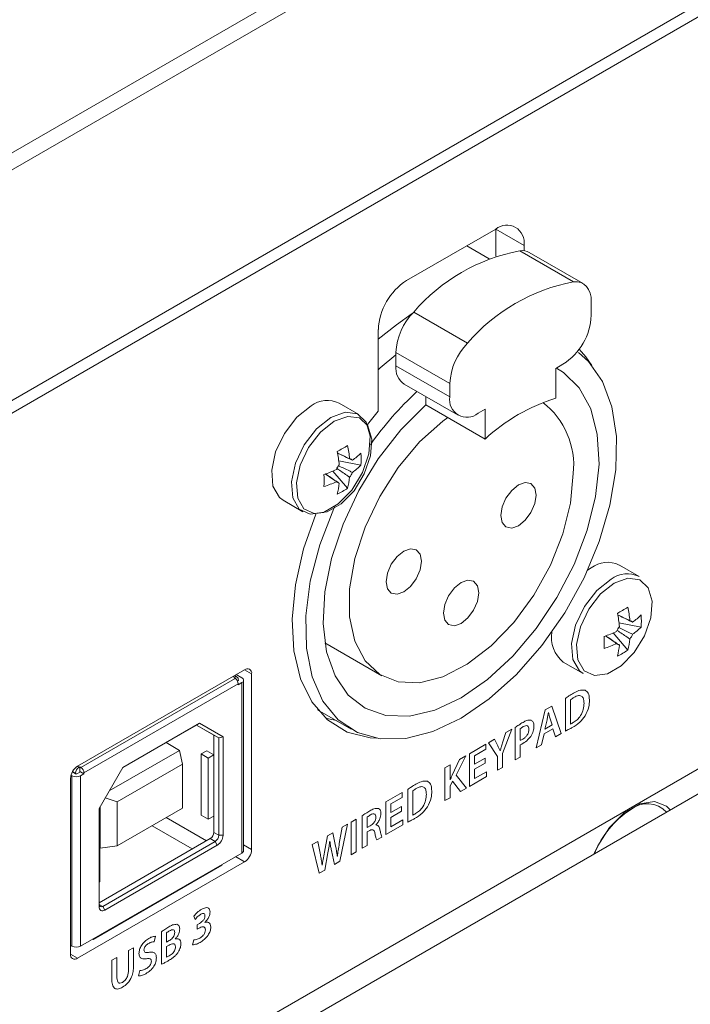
# Model space of a CAD drawing. Header units: millimetres. Extents: x 0 to 1118, y 0 to 864.
# Tile 24 of 248: x 291 to 300, y 128 to 140. Entities that reach past the tile are written whole.
import ezdxf

# ---------------------------------------------------------------- set-up
doc = ezdxf.new("R2010")
doc.units = ezdxf.units.MM

msp = doc.modelspace()

# ---------------------------------------------------------------- linework, layer by layer
at = {"color": 7, "linetype": 'Continuous', "lineweight": 15}
for p, q in [((276.291, 129.961), (325.029, 158.097)), ((325.029, 155.219), (276.291, 127.082)), ((324.979, 155.029), (276.291, 126.922)), ((276.835, 130.486), (299.22, 143.409)), ((297.163, 137.781), (296.05, 137.138)), ((297.163, 137.781), (297.517, 137.577)), ((297.163, 137.442), (297.163, 137.781)), ((297.08, 137.411), (296.801, 137.572)), ((297.464, 137.51), (298.136, 137.122)), ((297.517, 137.509), (297.517, 137.577)), ((298.253, 137.1), (297.581, 137.488)), ((298.357, 136.705), (298.357, 136.871)), ((296.138, 136.744), (296.81, 136.357)), ((295.696, 136.526), (295.696, 135.506)), ((295.917, 136.238), (296.589, 135.851)), ((295.917, 136.238), (295.917, 136.072)), ((296.589, 135.684), (295.917, 136.072)), ((297.915, 136.041), (298.003, 136.092)), ((297.915, 136.041), (297.915, 135.668)), ((296.021, 135.843), (296.692, 135.455)), ((296.589, 135.851), (296.589, 135.684)), ((296.288, 135.688), (296.288, 135.587)), ((295.453, 135.464), (295.206, 135.606)), ((295.696, 135.506), (295.561, 135.339)), ((296.288, 135.587), (297.031, 135.158)), ((296.942, 135.48), (297.031, 135.531)), ((297.031, 135.531), (297.031, 135.158)), ((295.478, 134.832), (295.202, 134.886)), ((295.313, 134.545), (295.128, 134.758)), ((294.506, 134.394), (294.753, 134.251)), ((298.357, 133.55), (298.31, 133.521)), ((298.953, 133.443), (298.707, 133.585)), ((283.998, 121.981), (303.778, 133.4)), ((304.049, 133.243), (283.948, 121.639)), ((298.979, 132.811), (298.702, 132.864)), ((298.813, 132.524), (298.629, 132.737)), ((295.03, 132.612), (295.74, 132.202)), ((298.007, 132.373), (298.254, 132.23)), ((294.026, 132.278), (291.94, 131.074)), ((293.893, 132.178), (293.902, 132.183)), ((293.933, 132.186), (293.9, 132.205)), ((293.921, 132.218), (293.99, 132.178)), ((294.114, 130.033), (294.114, 132.227)), ((293.906, 132.17), (291.979, 131.058)), ((293.946, 132.102), (292.019, 130.989)), ((293.906, 132.17), (293.893, 132.178)), ((293.946, 132.142), (293.937, 132.137)), ((293.946, 132.158), (293.946, 132.153)), ((293.946, 132.142), (293.946, 132.153)), ((293.99, 132.117), (293.946, 132.091)), ((293.946, 132.091), (293.946, 132.102)), ((293.99, 132.117), (293.99, 129.989)), ((294.012, 130.019), (294.012, 132.147)), ((297.865, 131.824), (297.782, 131.776)), ((297.979, 131.481), (297.865, 131.824)), ((298.033, 131.918), (298.033, 131.512)), ((298.096, 131.6), (298.096, 131.903)), ((294.937, 131.778), (295.355, 131.536)), ((297.782, 131.776), (297.669, 131.303)), ((297.821, 131.743), (297.822, 131.743)), ((293.462, 131.609), (292.503, 131.055)), ((293.425, 131.587), (292.503, 131.055)), ((293.462, 131.609), (293.425, 131.587)), ((293.703, 131.426), (293.425, 131.587)), ((293.641, 131.462), (293.425, 131.587)), ((293.756, 131.439), (293.462, 131.609)), ((295.035, 131.675), (295.173, 131.642)), ((297.777, 131.537), (297.804, 131.653)), ((297.867, 131.59), (297.777, 131.537)), ((297.84, 131.676), (297.867, 131.59)), ((293.703, 131.426), (293.641, 131.462)), ((293.641, 131.216), (293.641, 131.462)), ((297.247, 131.231), (297.364, 131.535)), ((297.291, 131.493), (297.249, 131.363)), ((297.364, 131.535), (297.291, 131.493)), ((297.407, 131.557), (297.407, 131.151)), ((297.47, 131.397), (297.47, 131.542)), ((297.736, 131.341), (297.766, 131.476)), ((297.766, 131.476), (297.878, 131.541)), ((297.878, 131.541), (297.91, 131.442)), ((297.91, 131.442), (297.979, 131.481)), ((293.044, 131.368), (293.212, 131.271)), ((293.756, 131.439), (293.703, 131.426)), ((293.703, 130.211), (293.703, 131.426)), ((293.756, 130.211), (293.756, 131.439)), ((297.038, 131.347), (296.835, 131.229)), ((297.038, 131.286), (297.038, 131.347)), ((297.146, 131.409), (297.073, 131.366)), ((297.073, 131.366), (297.184, 131.193)), ((297.188, 131.328), (297.146, 131.409)), ((297.47, 131.187), (297.47, 131.341)), ((297.669, 131.303), (297.736, 131.341)), ((293.212, 131.271), (292.335, 130.764)), ((293.212, 131.271), (293.248, 131.099)), ((293.482, 131.226), (293.553, 131.267)), ((293.482, 131.226), (293.57, 131.175)), ((293.482, 130.461), (293.482, 131.226)), ((293.641, 131.216), (293.553, 131.267)), ((293.641, 131.216), (293.57, 131.175)), ((293.641, 131.216), (293.641, 130.451)), ((296.669, 130.96), (296.791, 131.204)), ((296.791, 131.204), (296.711, 131.158)), ((296.835, 131.229), (296.835, 130.821)), ((296.897, 131.204), (297.038, 131.286)), ((296.897, 131.097), (296.897, 131.204)), ((297.219, 131.265), (297.218, 131.264)), ((297.247, 131.059), (297.247, 131.231)), ((293.248, 131.099), (292.435, 130.63)), ((293.248, 130.548), (293.248, 131.099)), ((293.57, 131.175), (293.57, 130.41)), ((296.592, 131.089), (296.529, 131.053)), ((296.592, 130.901), (296.592, 131.089)), ((296.711, 131.158), (296.619, 130.961)), ((297.03, 131.174), (296.897, 131.097)), ((296.897, 131.036), (297.03, 131.113)), ((297.03, 131.113), (297.03, 131.174)), ((297.184, 131.193), (297.184, 131.022)), ((297.407, 131.151), (297.47, 131.187)), ((291.869, 130.953), (291.857, 130.96)), ((291.869, 128.825), (291.869, 130.953)), ((291.913, 130.979), (291.874, 131.002)), ((291.913, 130.979), (291.913, 130.984)), ((291.975, 131.004), (291.931, 130.979)), ((291.957, 131.061), (291.966, 131.066)), ((291.966, 131.066), (291.979, 131.058)), ((291.966, 130.999), (291.966, 131.066)), ((291.975, 131.004), (292.019, 130.979)), ((292.019, 130.979), (291.975, 130.953)), ((291.975, 128.825), (291.975, 130.953)), ((292.019, 130.989), (292.019, 130.979)), ((292.503, 131.055), (292.209, 130.546)), ((296.529, 131.053), (296.529, 130.644)), ((296.799, 130.8), (296.669, 130.96)), ((296.897, 130.918), (296.897, 131.036)), ((297.046, 131.004), (296.897, 130.918)), ((297.046, 130.943), (297.046, 131.004)), ((297.184, 131.022), (297.247, 131.059)), ((291.851, 130.921), (291.851, 128.726)), ((296.593, 130.902), (296.592, 130.901)), ((296.592, 130.824), (296.623, 130.886)), ((296.623, 130.886), (296.723, 130.756)), ((296.835, 130.821), (297.046, 130.943)), ((295.995, 130.744), (295.792, 130.627)), ((295.995, 130.683), (295.995, 130.744)), ((296.063, 130.781), (296.063, 130.375)), ((296.126, 130.463), (296.126, 130.766)), ((296.592, 130.68), (296.592, 130.824)), ((296.723, 130.756), (296.799, 130.8)), ((292.435, 130.63), (292.286, 130.679)), ((292.435, 130.63), (292.435, 130.079)), ((295.792, 130.627), (295.792, 130.219)), ((295.854, 130.602), (295.995, 130.683)), ((295.854, 130.495), (295.854, 130.602)), ((296.529, 130.644), (296.592, 130.68)), ((292.209, 130.546), (292.209, 129.318)), ((292.222, 130.569), (292.222, 130.05)), ((292.435, 130.079), (293.248, 130.548)), ((293.57, 130.41), (293.482, 130.461)), ((295.987, 130.572), (295.854, 130.495)), ((295.854, 130.434), (295.987, 130.511)), ((295.987, 130.511), (295.987, 130.572)), ((292.218, 130.395), (292.209, 130.4)), ((292.218, 130.395), (292.209, 130.389)), ((292.218, 129.629), (292.218, 130.395)), ((293.57, 130.41), (293.641, 130.451)), ((293.641, 130.246), (293.641, 130.451)), ((295.216, 129.886), (295.311, 130.349)), ((295.311, 130.349), (295.246, 130.312)), ((295.418, 130.411), (295.355, 130.375)), ((295.355, 130.375), (295.355, 129.967)), ((295.418, 130.003), (295.418, 130.411)), ((295.496, 130.453), (295.496, 130.048)), ((295.558, 130.307), (295.558, 130.439)), ((295.666, 130.339), (295.666, 130.341)), ((295.792, 130.219), (296.003, 130.341)), ((295.854, 130.316), (295.854, 130.434)), ((296.003, 130.402), (295.854, 130.316)), ((296.003, 130.341), (296.003, 130.402)), ((293.703, 130.211), (293.641, 130.246)), ((295.127, 130.243), (295.06, 130.204)), ((295.162, 130.076), (295.127, 130.243)), ((295.246, 130.312), (295.209, 130.108)), ((295.596, 130.329), (295.558, 130.307)), ((295.558, 130.252), (295.59, 130.271)), ((295.558, 130.084), (295.558, 130.252)), ((292.209, 129.369), (293.597, 130.17)), ((292.253, 129.323), (293.659, 130.134)), ((293.659, 130.134), (293.597, 130.17)), ((293.685, 130.088), (293.659, 130.134)), ((293.756, 130.211), (293.703, 130.211)), ((294.939, 130.134), (294.87, 130.095)), ((294.87, 130.095), (294.956, 129.736)), ((294.972, 129.967), (294.939, 130.134)), ((295.06, 130.204), (295.022, 129.998)), ((295.09, 130.138), (295.091, 130.139)), ((295.676, 130.152), (295.741, 130.189)), ((293.99, 129.989), (291.975, 128.825)), ((292.218, 130.053), (292.222, 130.05)), ((292.222, 130.05), (292.435, 130.079)), ((292.28, 129.277), (293.685, 130.088)), ((295.026, 129.776), (295.067, 129.992)), ((295.111, 130.019), (295.147, 129.847)), ((295.355, 129.967), (295.418, 130.003)), ((295.496, 130.048), (295.558, 130.084)), ((291.94, 128.675), (294.026, 129.88)), ((293.743, 129.846), (293.743, 129.836)), ((295.147, 129.847), (295.216, 129.886)), ((295.185, 129.951), (295.184, 129.95)), ((293.743, 129.836), (292.134, 128.907)), ((294.956, 129.736), (295.026, 129.776)), ((294.996, 129.837), (294.995, 129.836)), ((292.209, 129.624), (292.218, 129.629)), ((292.28, 129.277), (292.253, 129.323)), ((293.392, 129.202), (293.407, 129.158)), ((293.464, 129.109), (293.435, 129.092)), ((293.528, 129.12), (293.528, 129.121)), ((292.988, 129.005), (292.988, 128.6)), ((293.05, 128.876), (293.05, 128.992)), ((293.435, 129.092), (293.435, 129.038)), ((293.435, 129.038), (293.465, 129.055)), ((292.134, 128.907), (292.125, 128.912)), ((292.134, 128.917), (292.134, 128.907)), ((292.896, 128.88), (292.911, 128.949)), ((293.083, 128.895), (293.05, 128.876)), ((293.159, 128.916), (293.159, 128.918)), ((293.39, 128.906), (293.375, 128.843)), ((291.851, 128.836), (291.869, 128.825)), ((292.638, 128.806), (292.575, 128.77)), ((292.575, 128.77), (292.575, 128.533)), ((292.638, 128.574), (292.638, 128.806)), ((293.05, 128.821), (293.082, 128.84)), ((293.05, 128.687), (293.05, 128.821)), ((292.429, 128.686), (292.367, 128.65)), ((292.367, 128.65), (292.367, 128.417)), ((292.429, 128.449), (292.429, 128.686)), ((292.715, 128.523), (292.701, 128.454))]:
    msp.add_line(p, q, dxfattribs=at)
at = {"color": 9, "linetype": 'Continuous', "lineweight": 15}
for p, q in [((293.882, 132.195), (293.902, 132.183)), ((294.114, 132.227), (294.026, 132.278)), ((291.913, 130.984), (291.876, 131.006)), ((291.957, 131.061), (291.937, 131.072)), ((293.548, 130.142), (293.046, 130.432)), ((292.869, 130.33), (293.372, 130.04)), ((294.114, 130.033), (294.012, 130.091)), ((294.026, 129.88), (293.913, 129.944)), ((292.253, 129.323), (292.209, 129.348)), ((291.94, 128.675), (291.851, 128.726))]:
    msp.add_line(p, q, dxfattribs=at)
at = {"color": 7, "linetype": 'Continuous', "lineweight": 15, "flags": 128}
for points in [[(298.136, 137.122), (298.183, 137.122), (298.226, 137.113), (298.264, 137.093), (298.296, 137.064), (298.322, 137.027), (298.341, 136.982), (298.353, 136.929), (298.357, 136.871)], [(295.696, 136.405), (295.922, 136.587), (296.121, 136.726)], [(298.198, 136.239), (298.32, 136.129), (298.497, 135.877), (298.615, 135.56), (298.67, 135.189), (298.662, 134.776), (298.59, 134.335), (298.456, 133.88), (298.266, 133.426), (298.024, 132.989), (297.74, 132.582), (297.423, 132.219), (297.082, 131.913), (296.73, 131.673), (296.378, 131.506), (296.038, 131.42), (295.72, 131.416), (295.436, 131.495), (295.195, 131.654), (295.004, 131.887), (294.871, 132.188), (294.799, 132.546), (294.79, 132.949), (294.846, 133.384), (294.964, 133.837), (295.14, 134.293), (295.151, 134.316)], [(298.364, 136.079), (298.289, 136.185), (298.204, 136.28)], [(295.917, 136.211), (295.721, 136.046), (295.696, 136.024)], [(297.921, 136.045), (298.009, 135.991), (298.206, 135.798), (298.349, 135.536), (298.432, 135.215), (298.453, 134.846), (298.41, 134.442), (298.306, 134.02), (298.143, 133.593), (297.928, 133.179), (297.67, 132.792), (297.376, 132.446), (297.059, 132.154), (296.73, 131.928), (296.401, 131.774), (296.084, 131.7), (295.791, 131.707), (295.532, 131.796), (295.318, 131.962), (295.155, 132.201), (295.05, 132.503), (295.008, 132.857), (295.028, 133.25), (295.112, 133.667), (295.255, 134.094), (295.452, 134.515), (295.696, 134.913), (295.978, 135.275), (296.288, 135.587), (296.288, 135.587)], [(294.856, 135.572), (294.678, 135.43), (294.523, 135.23), (294.413, 134.999), (294.364, 134.768), (294.38, 134.569), (294.461, 134.428), (294.506, 134.394)], [(295.103, 135.429), (294.925, 135.287), (294.77, 135.088), (294.66, 134.857), (294.61, 134.626), (294.627, 134.426), (294.708, 134.285), (294.843, 134.221), (295.012, 134.243), (295.194, 134.348), (295.364, 134.522), (295.498, 134.741), (295.579, 134.976), (295.596, 135.195), (295.546, 135.368), (295.437, 135.473), (295.282, 135.494), (295.103, 135.429)], [(295.144, 135.38), (294.973, 135.245), (294.825, 135.054), (294.72, 134.833), (294.673, 134.613), (294.689, 134.422), (294.766, 134.288), (294.895, 134.227), (295.057, 134.248), (295.231, 134.348), (295.393, 134.514), (295.521, 134.723), (295.598, 134.947), (295.614, 135.156), (295.567, 135.322), (295.462, 135.422), (295.314, 135.442), (295.144, 135.38)], [(298.131, 134.727), (298.098, 134.36), (298.002, 133.973), (297.846, 133.583), (297.637, 133.209), (297.387, 132.868), (297.105, 132.576), (296.806, 132.346), (296.504, 132.191), (296.212, 132.116), (295.944, 132.125), (295.713, 132.218), (295.53, 132.391), (295.403, 132.635), (295.338, 132.939), (295.338, 133.289), (295.403, 133.668), (295.53, 134.059), (295.713, 134.443), (295.944, 134.803), (296.212, 135.122), (296.504, 135.384), (296.563, 135.428)], [(297.667, 134.459), (297.65, 134.352), (297.602, 134.241), (297.531, 134.144), (297.446, 134.076), (297.362, 134.047), (297.29, 134.061), (297.242, 134.116), (297.225, 134.204), (297.242, 134.311), (297.29, 134.422), (297.362, 134.518), (297.446, 134.587), (297.531, 134.616), (297.602, 134.602), (297.65, 134.547), (297.667, 134.459)], [(294.915, 134.22), (294.763, 133.786), (294.66, 133.337), (294.619, 132.908), (294.64, 132.514), (294.723, 132.165), (294.865, 131.875), (295.063, 131.651), (295.309, 131.5), (295.596, 131.428), (295.676, 131.423)], [(296.235, 133.632), (296.219, 133.525), (296.171, 133.415), (296.099, 133.318), (296.014, 133.25), (295.93, 133.22), (295.858, 133.234), (295.81, 133.289), (295.793, 133.377), (295.81, 133.485), (295.858, 133.595), (295.93, 133.692), (296.014, 133.76), (296.099, 133.789), (296.171, 133.775), (296.219, 133.72), (296.235, 133.632)], [(298.644, 133.359), (298.473, 133.224), (298.325, 133.033), (298.221, 132.812), (298.173, 132.592), (298.189, 132.401), (298.267, 132.266), (298.395, 132.205), (298.557, 132.226), (298.731, 132.327), (298.893, 132.493), (299.021, 132.702), (299.099, 132.926), (299.115, 133.135), (299.067, 133.301), (298.962, 133.4), (298.815, 133.421), (298.644, 133.359)], [(296.951, 133.239), (296.934, 133.132), (296.887, 133.022), (296.815, 132.925), (296.73, 132.857), (296.646, 132.827), (296.574, 132.841), (296.526, 132.896), (296.509, 132.984), (296.526, 133.092), (296.574, 133.202), (296.646, 133.299), (296.73, 133.367), (296.815, 133.396), (296.887, 133.382), (296.934, 133.327), (296.951, 133.239)], [(298.604, 133.408), (298.425, 133.266), (298.27, 133.066), (298.16, 132.835), (298.111, 132.605), (298.127, 132.405), (298.209, 132.264), (298.254, 132.23)], [(299.343, 130.527), (299.296, 130.575), (299.147, 130.633), (298.964, 130.604), (298.769, 130.492), (298.586, 130.309), (298.437, 130.078), (298.39, 129.976)]]:
    msp.add_lwpolyline(points, dxfattribs=at)
at = {"color": 7, "linetype": 'Continuous', "lineweight": 15}
for centre, radius, start, end in [((297.301, 137.612), 0.218, 350.7861, 129.2034), ((297.893, 135.235), 2.315, 100.6886, 139.306), ((297.49, 137.323), 0.189, 60.9361, 97.8455), ((296.464, 136.491), 0.768, 122.6054, 177.3945), ((298.565, 134.847), 2.315, 100.6886, 139.306), ((296.696, 136.2), 0.78, 135.6802, 177.1413), ((297.589, 136.739), 0.768, 302.6056, 357.3944), ((297.368, 135.812), 0.78, 135.6802, 177.1413), ((296.159, 136.043), 0.244, 173.2985, 235.3894), ((299.098, 132.61), 4.289, 132.9017, 144.7263), ((295.059, 135.312), 0.329, 63.3912, 127.919), ((296.804, 135.649), 0.218, 170.786, 309.2031), ((298.583, 133.49), 2.279, 107.0574, 132.9372), ((297.143, 134.83), 0.994, 354.0695, 52.1793), ((293.964, 137.264), 2.568, 298.3123, 301.6824), ((293.832, 134.77), 1.513, 5.4303, 11.7882), ((293.701, 134.694), 1.513, 5.4303, 11.7882), ((295.328, 134.856), 0.0576, 39.8208, 80.1722), ((294.867, 135.594), 0.864, 305.7751, 315.0134), ((294.62, 134.908), 0.862, 354.9747, 5.0253), ((294.544, 136.154), 1.513, 288.2095, 294.5671), ((295.439, 134.664), 0.29, 143.1806, 156.8194), ((294.867, 135.443), 0.864, 305.7751, 315.0134), ((292.45, 134.641), 2.568, 358.3147, 1.6853), ((294.478, 134.769), 0.864, 344.9846, 354.2222), ((295.106, 134.856), 0.29, 323.1799, 336.8201), ((294.544, 136.002), 1.513, 288.2095, 294.5671), ((295.217, 134.664), 0.0576, 219.817, 260.1684), ((294.347, 134.694), 0.864, 344.9846, 354.2222), ((294.818, 135.251), 0.862, 294.97, 305.0247), ((298.559, 133.291), 0.329, 63.3902, 127.92), ((298.806, 133.148), 0.329, 63.3902, 127.92), ((297.464, 135.243), 2.568, 298.3123, 301.6824), ((297.332, 132.749), 1.513, 5.4303, 11.7882), ((297.202, 132.673), 1.513, 5.4303, 11.7882), ((298.368, 133.573), 0.864, 305.775, 315.0135), ((298.12, 132.886), 0.862, 354.9726, 5.0274), ((298.94, 132.642), 0.29, 143.1811, 156.8189), ((298.828, 132.835), 0.0576, 39.8214, 80.1679), ((298.368, 133.422), 0.864, 305.775, 315.0135), ((298.254, 132.682), 0.396, 170.344, 231.3235), ((298.044, 134.132), 1.513, 288.2094, 294.5671), ((295.949, 132.62), 2.569, 358.315, 1.685), ((298.606, 132.835), 0.29, 323.1814, 336.8198), ((298.044, 133.981), 1.513, 288.2094, 294.5671), ((298.717, 132.642), 0.0576, 219.8185, 260.167), ((297.848, 132.673), 0.864, 344.9846, 354.2222), ((297.978, 132.748), 0.864, 344.9846, 354.2222), ((298.318, 133.23), 0.862, 294.97, 305.0246), ((293.919, 132.162), 0.0273, 350.7875, 129.2047), ((294.06, 132.236), 0.0546, 350.7851, 129.2057), ((293.86, 132.098), 0.0864, 2.6002, 57.3965), ((293.944, 132.147), 0.00546, 290.8229, 69.1919), ((293.979, 132.147), 0.0327, 290.7793, 69.2183), ((292.043, 130.912), 0.192, 122.6055, 177.394), ((291.922, 131.056), 0.115, 242.6093, 297.3923), ((292.009, 130.98), 0.0961, 122.606, 177.394), ((291.922, 130.996), 0.0192, 242.6211, 297.374), ((291.933, 130.985), 0.0864, 2.6002, 57.3965), ((299.055, 130.275), 0.329, 42.9151, 129.3023), ((299.463, 129.567), 1.143, 122.6616, 158.7768), ((293.545, 130.251), 0.0961, 302.6049, 357.3941), ((293.607, 130.215), 0.0961, 302.6049, 357.3941), ((293.603, 130.218), 0.154, 302.6052, 357.3948), ((293.975, 130.023), 0.0377, 294.364, 354.309), ((293.922, 130.041), 0.192, 302.6055, 357.3945), ((292.236, 129.344), 0.0273, 170.7872, 309.2021), ((292.252, 129.311), 0.0437, 170.7876, 309.2016), ((291.922, 128.928), 0.115, 242.6093, 297.3923), ((291.905, 128.718), 0.0546, 170.788, 309.2012)]:
    msp.add_arc(centre, radius, start, end, dxfattribs=at)
for points, knots in [([(295.185, 134.986), (295.224, 134.967), (295.275, 134.943), (295.326, 134.919), (295.338, 134.913)], [0, 0, 0, 0, 0.770592, 1, 1, 1, 1]), ([(295.372, 134.893), (295.36, 134.899), (295.297, 134.93), (295.235, 134.96), (295.185, 134.984)], [0, 0, 0, 0, 0.203941, 1, 1, 1, 1]), ([(295.338, 134.682), (295.326, 134.69), (295.273, 134.726), (295.221, 134.762), (295.18, 134.79)], [0, 0, 0, 0, 0.221883, 1, 1, 1, 1]), ([(295.199, 134.826), (295.244, 134.804), (295.302, 134.776), (295.36, 134.748), (295.372, 134.742)], [0, 0, 0, 0, 0.779327, 1, 1, 1, 1]), ([(295.173, 134.627), (295.162, 134.634), (295.115, 134.666), (295.069, 134.698), (295.033, 134.723)], [0, 0, 0, 0, 0.229369, 1, 1, 1, 1]), ([(295.035, 134.724), (295.08, 134.693), (295.138, 134.654), (295.195, 134.615), (295.207, 134.607)], [0, 0, 0, 0, 0.79609, 1, 1, 1, 1]), ([(298.685, 132.965), (298.724, 132.946), (298.775, 132.922), (298.826, 132.897), (298.838, 132.892)], [0, 0, 0, 0, 0.770592, 1, 1, 1, 1]), ([(298.873, 132.872), (298.86, 132.878), (298.798, 132.908), (298.735, 132.939), (298.685, 132.963)], [0, 0, 0, 0, 0.203941, 1, 1, 1, 1]), ([(298.699, 132.805), (298.745, 132.783), (298.802, 132.755), (298.86, 132.727), (298.873, 132.721)], [0, 0, 0, 0, 0.779328, 1, 1, 1, 1]), ([(298.673, 132.605), (298.662, 132.613), (298.615, 132.645), (298.569, 132.677), (298.533, 132.702)], [0, 0, 0, 0, 0.229369, 1, 1, 1, 1]), ([(298.535, 132.702), (298.581, 132.671), (298.638, 132.632), (298.696, 132.593), (298.707, 132.586)], [0, 0, 0, 0, 0.79609, 1, 1, 1, 1]), ([(298.838, 132.661), (298.826, 132.669), (298.774, 132.705), (298.721, 132.741), (298.68, 132.768)], [0, 0, 0, 0, 0.221883, 1, 1, 1, 1]), ([(298.134, 131.985), (298.115, 131.974), (298.081, 131.954), (298.048, 131.929), (298.033, 131.918)], [0, 0, 0, 0, 0.560026, 1, 1, 1, 1]), ([(298.279, 132.023), (298.254, 132.024), (298.208, 132.026), (298.157, 131.997), (298.134, 131.985)], [0, 0, 0, 0, 0.557895, 1, 1, 1, 1]), ([(298.14, 131.933), (298.159, 131.942), (298.197, 131.961), (298.243, 131.95), (298.264, 131.909), (298.265, 131.876), (298.266, 131.859)], [0, 0, 0, 0, 0.280535, 0.55895, 0.779068, 1, 1, 1, 1]), ([(298.333, 131.9), (298.331, 131.932), (298.328, 131.989), (298.294, 132.013), (298.279, 132.023)], [0, 0, 0, 0, 0.5603565, 1, 1, 1, 1]), ([(298.096, 131.903), (298.104, 131.909), (298.119, 131.92), (298.133, 131.929), (298.14, 131.933)], [0, 0, 0, 0, 0.559767, 1, 1, 1, 1]), ([(298.266, 131.859), (298.265, 131.834), (298.262, 131.785), (298.229, 131.707), (298.18, 131.65), (298.148, 131.63), (298.132, 131.619)], [0, 0, 0, 0, 0.280841, 0.559178, 0.779172, 1, 1, 1, 1]), ([(298.279, 131.701), (298.297, 131.739), (298.33, 131.808), (298.332, 131.872), (298.333, 131.9)], [0, 0, 0, 0, 0.557972, 1, 1, 1, 1]), ([(297.804, 131.653), (297.807, 131.67), (297.813, 131.7), (297.818, 131.73), (297.821, 131.743)], [0, 0, 0, 0, 0.5599884, 1, 1, 1, 1]), ([(297.822, 131.743), (297.825, 131.731), (297.83, 131.708), (297.837, 131.686), (297.84, 131.676)], [0, 0, 0, 0, 0.5600227, 1, 1, 1, 1]), ([(298.118, 131.556), (298.151, 131.576), (298.208, 131.611), (298.257, 131.673), (298.279, 131.701)], [0, 0, 0, 0, 0.561097, 1, 1, 1, 1]), ([(297.504, 131.621), (297.486, 131.61), (297.453, 131.591), (297.421, 131.567), (297.407, 131.557)], [0, 0, 0, 0, 0.5601174, 1, 1, 1, 1]), ([(297.47, 131.542), (297.477, 131.547), (297.489, 131.556), (297.501, 131.564), (297.507, 131.567)], [0, 0, 0, 0, 0.559685, 1, 1, 1, 1]), ([(297.606, 131.648), (297.588, 131.648), (297.556, 131.65), (297.52, 131.63), (297.504, 131.621)], [0, 0, 0, 0, 0.55773, 1, 1, 1, 1]), ([(297.507, 131.567), (297.517, 131.572), (297.537, 131.582), (297.562, 131.58), (297.575, 131.561), (297.577, 131.544), (297.577, 131.535)], [0, 0, 0, 0, 0.28081, 0.559677, 0.779298, 1, 1, 1, 1]), ([(297.64, 131.574), (297.638, 131.593), (297.636, 131.627), (297.615, 131.641), (297.606, 131.648)], [0, 0, 0, 0, 0.560228, 1, 1, 1, 1]), ([(297.61, 131.461), (297.62, 131.483), (297.638, 131.522), (297.639, 131.558), (297.64, 131.574)], [0, 0, 0, 0, 0.557871, 1, 1, 1, 1]), ([(298.132, 131.619), (298.125, 131.615), (298.113, 131.608), (298.101, 131.603), (298.096, 131.6)], [0, 0, 0, 0, 0.560101, 1, 1, 1, 1]), ([(297.577, 131.535), (297.576, 131.521), (297.574, 131.495), (297.553, 131.455), (297.526, 131.428), (297.509, 131.417), (297.501, 131.412)], [0, 0, 0, 0, 0.280016, 0.558319, 0.778876, 1, 1, 1, 1]), ([(297.501, 131.356), (297.523, 131.371), (297.563, 131.396), (297.596, 131.441), (297.61, 131.461)], [0, 0, 0, 0, 0.56092, 1, 1, 1, 1]), ([(298.033, 131.512), (298.049, 131.52), (298.077, 131.533), (298.106, 131.549), (298.118, 131.556)], [0, 0, 0, 0, 0.559923, 1, 1, 1, 1]), ([(297.218, 131.264), (297.212, 131.276), (297.203, 131.298), (297.193, 131.319), (297.188, 131.328)], [0, 0, 0, 0, 0.559983, 1, 1, 1, 1]), ([(297.249, 131.363), (297.243, 131.345), (297.232, 131.312), (297.223, 131.279), (297.219, 131.265)], [0, 0, 0, 0, 0.560011, 1, 1, 1, 1]), ([(297.501, 131.412), (297.495, 131.408), (297.485, 131.402), (297.474, 131.399), (297.47, 131.397)], [0, 0, 0, 0, 0.560111, 1, 1, 1, 1]), ([(297.47, 131.341), (297.476, 131.343), (297.486, 131.348), (297.496, 131.354), (297.501, 131.356)], [0, 0, 0, 0, 0.559931, 1, 1, 1, 1]), ([(296.619, 130.961), (296.614, 130.95), (296.605, 130.93), (296.597, 130.91), (296.593, 130.902)], [0, 0, 0, 0, 0.5599877, 1, 1, 1, 1]), ([(296.165, 130.848), (296.146, 130.836), (296.112, 130.817), (296.078, 130.792), (296.063, 130.781)], [0, 0, 0, 0, 0.560026, 1, 1, 1, 1]), ([(296.309, 130.886), (296.284, 130.887), (296.239, 130.889), (296.187, 130.86), (296.165, 130.848)], [0, 0, 0, 0, 0.557899, 1, 1, 1, 1]), ([(296.364, 130.763), (296.362, 130.795), (296.358, 130.852), (296.324, 130.876), (296.309, 130.886)], [0, 0, 0, 0, 0.560358, 1, 1, 1, 1]), ([(296.126, 130.766), (296.134, 130.772), (296.149, 130.783), (296.164, 130.792), (296.17, 130.796)], [0, 0, 0, 0, 0.559767, 1, 1, 1, 1]), ([(296.296, 130.722), (296.295, 130.697), (296.293, 130.648), (296.26, 130.57), (296.211, 130.513), (296.178, 130.492), (296.162, 130.482)], [0, 0, 0, 0, 0.280841, 0.559177, 0.779171, 1, 1, 1, 1]), ([(296.17, 130.796), (296.189, 130.805), (296.228, 130.824), (296.273, 130.813), (296.294, 130.772), (296.296, 130.738), (296.296, 130.722)], [0, 0, 0, 0, 0.280532, 0.558949, 0.779068, 1, 1, 1, 1]), ([(296.309, 130.564), (296.327, 130.602), (296.36, 130.671), (296.363, 130.735), (296.364, 130.763)], [0, 0, 0, 0, 0.557971, 1, 1, 1, 1]), ([(295.591, 130.517), (295.573, 130.506), (295.541, 130.487), (295.51, 130.464), (295.496, 130.453)], [0, 0, 0, 0, 0.560033, 1, 1, 1, 1]), ([(295.558, 130.439), (295.566, 130.444), (295.579, 130.454), (295.592, 130.462), (295.598, 130.465)], [0, 0, 0, 0, 0.559626, 1, 1, 1, 1]), ([(295.698, 130.547), (295.68, 130.547), (295.646, 130.548), (295.608, 130.526), (295.591, 130.517)], [0, 0, 0, 0, 0.557322, 1, 1, 1, 1]), ([(295.598, 130.465), (295.607, 130.47), (295.626, 130.48), (295.651, 130.48), (295.664, 130.462), (295.665, 130.446), (295.666, 130.438)], [0, 0, 0, 0, 0.280928, 0.560109, 0.779441, 1, 1, 1, 1]), ([(295.666, 130.341), (295.675, 130.352), (295.695, 130.375), (295.722, 130.425), (295.726, 130.46), (295.728, 130.481)], [0, 0, 0, 0, 0.280767, 0.561598, 1, 1, 1, 1]), ([(295.728, 130.481), (295.727, 130.498), (295.725, 130.528), (295.706, 130.541), (295.698, 130.547)], [0, 0, 0, 0, 0.560316, 1, 1, 1, 1]), ([(296.162, 130.482), (296.155, 130.478), (296.143, 130.471), (296.131, 130.465), (296.126, 130.463)], [0, 0, 0, 0, 0.560101, 1, 1, 1, 1]), ([(296.149, 130.419), (296.181, 130.439), (296.239, 130.474), (296.288, 130.536), (296.309, 130.564)], [0, 0, 0, 0, 0.5610936, 1, 1, 1, 1]), ([(295.666, 130.438), (295.665, 130.426), (295.662, 130.402), (295.642, 130.367), (295.619, 130.343), (295.604, 130.333), (295.596, 130.329)], [0, 0, 0, 0, 0.279557, 0.558252, 0.778832, 1, 1, 1, 1]), ([(295.714, 130.288), (295.709, 130.303), (295.702, 130.324), (295.683, 130.339), (295.671, 130.339), (295.666, 130.339)], [0, 0, 0, 0, 0.55943, 0.779795, 1, 1, 1, 1]), ([(296.063, 130.375), (296.079, 130.382), (296.108, 130.396), (296.136, 130.412), (296.149, 130.419)], [0, 0, 0, 0, 0.559915, 1, 1, 1, 1]), ([(295.59, 130.271), (295.6, 130.275), (295.618, 130.284), (295.644, 130.274), (295.65, 130.25), (295.653, 130.235)], [0, 0, 0, 0, 0.280809, 0.558879, 1, 1, 1, 1]), ([(295.653, 130.235), (295.656, 130.219), (295.662, 130.189), (295.672, 130.163), (295.676, 130.152)], [0, 0, 0, 0, 0.560248, 1, 1, 1, 1]), ([(295.741, 130.189), (295.735, 130.207), (295.725, 130.239), (295.717, 130.273), (295.714, 130.288)], [0, 0, 0, 0, 0.559622, 1, 1, 1, 1]), ([(295.067, 129.992), (295.072, 130.02), (295.081, 130.069), (295.087, 130.117), (295.09, 130.138)], [0, 0, 0, 0, 0.559982, 1, 1, 1, 1]), ([(295.091, 130.139), (295.094, 130.116), (295.099, 130.075), (295.107, 130.036), (295.111, 130.019)], [0, 0, 0, 0, 0.559968, 1, 1, 1, 1]), ([(295.209, 130.108), (295.204, 130.079), (295.195, 130.026), (295.188, 129.974), (295.185, 129.951)], [0, 0, 0, 0, 0.560004, 1, 1, 1, 1]), ([(294.995, 129.836), (294.991, 129.861), (294.984, 129.905), (294.976, 129.948), (294.972, 129.967)], [0, 0, 0, 0, 0.559997, 1, 1, 1, 1]), ([(295.022, 129.998), (295.016, 129.968), (295.007, 129.914), (294.999, 129.86), (294.996, 129.837)], [0, 0, 0, 0, 0.560004, 1, 1, 1, 1]), ([(295.184, 129.95), (295.18, 129.974), (295.174, 130.017), (295.166, 130.058), (295.162, 130.076)], [0, 0, 0, 0, 0.559992, 1, 1, 1, 1]), ([(293.49, 129.287), (293.471, 129.275), (293.437, 129.253), (293.406, 129.218), (293.392, 129.202)], [0, 0, 0, 0, 0.560287, 1, 1, 1, 1]), ([(293.477, 129.224), (293.484, 129.228), (293.499, 129.235), (293.518, 129.235), (293.529, 129.224), (293.531, 129.211), (293.531, 129.205)], [0, 0, 0, 0, 0.2809801, 0.5598868, 0.7799728, 1, 1, 1, 1]), ([(293.594, 129.253), (293.593, 129.263), (293.591, 129.284), (293.576, 129.302), (293.544, 129.313), (293.512, 129.298), (293.49, 129.287)], [0, 0, 0, 0, 0.187034, 0.373922, 0.560973, 1, 1, 1, 1]), ([(293.528, 129.121), (293.538, 129.131), (293.558, 129.152), (293.58, 129.188), (293.592, 129.224), (293.593, 129.243), (293.594, 129.253)], [0, 0, 0, 0, 0.280301, 0.559487, 0.779692, 1, 1, 1, 1]), ([(293.407, 129.158), (293.419, 129.173), (293.441, 129.2), (293.466, 129.216), (293.477, 129.224)], [0, 0, 0, 0, 0.559867, 1, 1, 1, 1]), ([(293.531, 129.205), (293.53, 129.194), (293.527, 129.172), (293.499, 129.134), (293.477, 129.118), (293.464, 129.109)], [0, 0, 0, 0, 0.279414, 0.558877, 1, 1, 1, 1]), ([(293.603, 129.065), (293.602, 129.078), (293.6, 129.103), (293.579, 129.122), (293.555, 129.128), (293.537, 129.123), (293.528, 129.12)], [0, 0, 0, 0, 0.279933, 0.559144, 0.779515, 1, 1, 1, 1]), ([(293.08, 129.067), (293.063, 129.057), (293.032, 129.038), (293.001, 129.015), (292.988, 129.005)], [0, 0, 0, 0, 0.560089, 1, 1, 1, 1]), ([(293.05, 128.992), (293.057, 128.997), (293.069, 129.006), (293.081, 129.013), (293.087, 129.016)], [0, 0, 0, 0, 0.559694, 1, 1, 1, 1]), ([(293.18, 129.099), (293.162, 129.098), (293.13, 129.096), (293.096, 129.076), (293.08, 129.067)], [0, 0, 0, 0, 0.557718, 1, 1, 1, 1]), ([(293.153, 128.996), (293.152, 128.989), (293.151, 128.974), (293.141, 128.95), (293.119, 128.919), (293.098, 128.905), (293.083, 128.895)], [0, 0, 0, 0, 0.187, 0.373781, 0.560809, 1, 1, 1, 1]), ([(293.087, 129.016), (293.096, 129.02), (293.113, 129.03), (293.137, 129.032), (293.151, 129.019), (293.152, 129.004), (293.153, 128.996)], [0, 0, 0, 0, 0.281154, 0.560873, 0.779838, 1, 1, 1, 1]), ([(293.159, 128.918), (293.168, 128.927), (293.185, 128.947), (293.209, 128.991), (293.213, 129.022), (293.215, 129.041)], [0, 0, 0, 0, 0.281248, 0.562044, 1, 1, 1, 1]), ([(293.215, 129.041), (293.213, 129.057), (293.21, 129.087), (293.189, 129.095), (293.18, 129.099)], [0, 0, 0, 0, 0.559543, 1, 1, 1, 1]), ([(293.465, 129.055), (293.474, 129.059), (293.493, 129.069), (293.518, 129.069), (293.534, 129.054), (293.535, 129.038), (293.536, 129.029)], [0, 0, 0, 0, 0.28053, 0.560738, 0.779936, 1, 1, 1, 1]), ([(293.536, 129.029), (293.535, 129.018), (293.532, 128.995), (293.506, 128.952), (293.482, 128.936), (293.468, 128.927)], [0, 0, 0, 0, 0.279345, 0.559295, 1, 1, 1, 1]), ([(293.471, 128.873), (293.488, 128.884), (293.523, 128.907), (293.568, 128.956), (293.598, 129.015), (293.602, 129.048), (293.603, 129.065)], [0, 0, 0, 0, 0.281112, 0.560776, 0.780393, 1, 1, 1, 1]), ([(292.828, 128.922), (292.812, 128.911), (292.778, 128.889), (292.737, 128.838), (292.711, 128.782), (292.708, 128.75), (292.706, 128.734)], [0, 0, 0, 0, 0.280833, 0.560177, 0.779991, 1, 1, 1, 1]), ([(292.769, 128.778), (292.769, 128.784), (292.771, 128.796), (292.78, 128.816), (292.798, 128.841), (292.815, 128.852), (292.827, 128.86)], [0, 0, 0, 0, 0.186659, 0.373802, 0.560639, 1, 1, 1, 1]), ([(292.827, 128.86), (292.841, 128.867), (292.865, 128.879), (292.886, 128.88), (292.896, 128.88)], [0, 0, 0, 0, 0.559941, 1, 1, 1, 1]), ([(292.911, 128.949), (292.896, 128.947), (292.869, 128.944), (292.841, 128.929), (292.828, 128.922)], [0, 0, 0, 0, 0.5592608, 1, 1, 1, 1]), ([(293.23, 128.856), (293.229, 128.868), (293.227, 128.893), (293.203, 128.921), (293.176, 128.918), (293.159, 128.916)], [0, 0, 0, 0, 0.281122, 0.561289, 1, 1, 1, 1]), ([(293.375, 128.843), (293.392, 128.845), (293.423, 128.848), (293.456, 128.865), (293.471, 128.873)], [0, 0, 0, 0, 0.559092, 1, 1, 1, 1]), ([(293.468, 128.927), (293.452, 128.919), (293.425, 128.907), (293.401, 128.906), (293.39, 128.906)], [0, 0, 0, 0, 0.559685, 1, 1, 1, 1]), ([(292.836, 128.749), (292.82, 128.747), (292.797, 128.744), (292.772, 128.755), (292.77, 128.77), (292.769, 128.778)], [0, 0, 0, 0, 0.561943, 0.781381, 1, 1, 1, 1]), ([(292.924, 128.679), (292.923, 128.695), (292.92, 128.725), (292.888, 128.753), (292.856, 128.751), (292.836, 128.749)], [0, 0, 0, 0, 0.279922, 0.559359, 1, 1, 1, 1]), ([(293.065, 128.639), (293.081, 128.649), (293.107, 128.664), (293.142, 128.691), (293.171, 128.718), (293.188, 128.741), (293.196, 128.752)], [0, 0, 0, 0, 0.3402632, 0.5604062, 0.7803854, 1, 1, 1, 1]), ([(293.082, 128.84), (293.101, 128.849), (293.125, 128.86), (293.148, 128.855), (293.16, 128.845), (293.161, 128.829), (293.162, 128.819)], [0, 0, 0, 0, 0.498827, 0.624533, 0.750158, 1, 1, 1, 1]), ([(293.162, 128.819), (293.162, 128.811), (293.161, 128.794), (293.15, 128.766), (293.124, 128.732), (293.101, 128.716), (293.084, 128.705)], [0, 0, 0, 0, 0.187287, 0.373777, 0.560731, 1, 1, 1, 1]), ([(293.196, 128.752), (293.207, 128.772), (293.226, 128.807), (293.229, 128.841), (293.23, 128.856)], [0, 0, 0, 0, 0.558828, 1, 1, 1, 1]), ([(292.706, 128.734), (292.708, 128.719), (292.711, 128.689), (292.746, 128.665), (292.779, 128.668), (292.799, 128.669)], [0, 0, 0, 0, 0.279604, 0.559176, 1, 1, 1, 1]), ([(292.793, 128.482), (292.811, 128.494), (292.846, 128.516), (292.892, 128.569), (292.92, 128.629), (292.923, 128.663), (292.924, 128.679)], [0, 0, 0, 0, 0.28109, 0.560174, 0.7801, 1, 1, 1, 1]), ([(292.862, 128.638), (292.861, 128.631), (292.86, 128.618), (292.85, 128.595), (292.83, 128.567), (292.811, 128.554), (292.798, 128.545)], [0, 0, 0, 0, 0.187002, 0.373652, 0.56064, 1, 1, 1, 1]), ([(292.799, 128.669), (292.815, 128.672), (292.838, 128.675), (292.859, 128.66), (292.861, 128.645), (292.862, 128.638)], [0, 0, 0, 0, 0.560717, 0.780427, 1, 1, 1, 1]), ([(292.988, 128.6), (293.002, 128.606), (293.028, 128.618), (293.054, 128.633), (293.065, 128.639)], [0, 0, 0, 0, 0.5599, 1, 1, 1, 1]), ([(293.084, 128.705), (293.078, 128.702), (293.067, 128.695), (293.055, 128.69), (293.05, 128.687)], [0, 0, 0, 0, 0.560041, 1, 1, 1, 1]), ([(292.499, 128.313), (292.522, 128.328), (292.567, 128.358), (292.616, 128.437), (292.635, 128.512), (292.637, 128.553), (292.638, 128.574)], [0, 0, 0, 0, 0.2799775, 0.5581116, 0.7786822, 1, 1, 1, 1]), ([(292.575, 128.533), (292.574, 128.504), (292.572, 128.468), (292.551, 128.423), (292.531, 128.395), (292.513, 128.382), (292.501, 128.374)], [0, 0, 0, 0, 0.498871, 0.6246502, 0.7503386, 1, 1, 1, 1]), ([(292.798, 128.545), (292.781, 128.537), (292.752, 128.523), (292.726, 128.523), (292.715, 128.523)], [0, 0, 0, 0, 0.559759, 1, 1, 1, 1]), ([(292.367, 128.417), (292.368, 128.392), (292.37, 128.343), (292.398, 128.293), (292.448, 128.287), (292.482, 128.304), (292.499, 128.313)], [0, 0, 0, 0, 0.28125, 0.559874, 0.779481, 1, 1, 1, 1]), ([(292.501, 128.374), (292.49, 128.369), (292.472, 128.361), (292.453, 128.368), (292.432, 128.388), (292.431, 128.422), (292.429, 128.449)], [0, 0, 0, 0, 0.249266, 0.374956, 0.500745, 1, 1, 1, 1]), ([(292.701, 128.454), (292.717, 128.455), (292.747, 128.458), (292.779, 128.475), (292.793, 128.482)], [0, 0, 0, 0, 0.559247, 1, 1, 1, 1])]:
    msp.add_open_spline(points, degree=3, knots=knots, dxfattribs=at)

doc.saveas('drawing.dxf')
